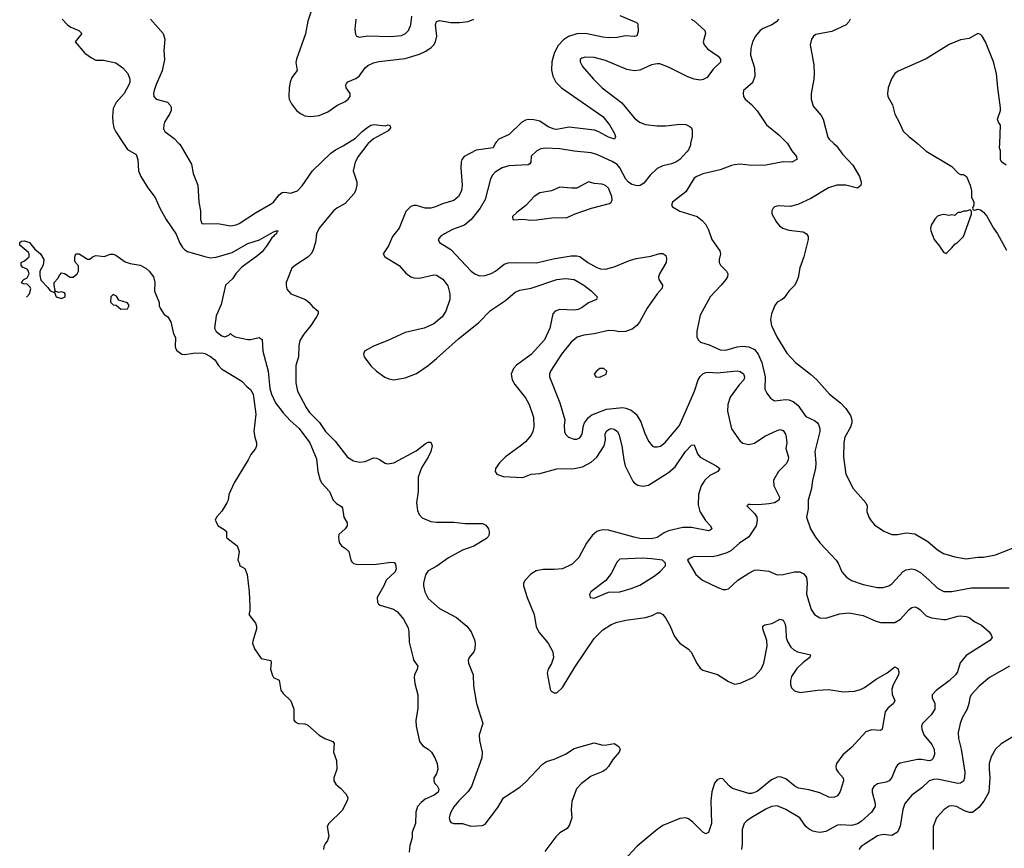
# Model space of a CAD drawing. Header units: inches. Extents: x 1771504 to 1971212, y 471788 to 643615.
# Tile 11 of 256: x 1800597 to 1807476, y 535078 to 540865. Entities that reach past the tile are written whole.
import ezdxf

# ---------------------------------------------------------------- set-up
doc = ezdxf.new("R2010")
doc.units = ezdxf.units.IN
doc.header["$MEASUREMENT"] = 0
doc.layers.add('B8503', color=7, linetype='Continuous')
doc.layers.add('B8504', color=7, linetype='Continuous')

msp = doc.modelspace()

# ---------------------------------------------------------------- linework, layer by layer
at = {"layer": 'B8503', "color": 5}
for points, elevation in [([(1801322.8, 540000), (1801350, 539958.3), (1801410, 539924), (1801422.6, 539890), (1801427.7, 539810), (1801444, 539770), (1801492.7, 539690), (1801544.5, 539624.5), (1801577.3, 539550), (1801621.6, 539470), (1801690, 539368.5), (1801714.3, 539310), (1801734.8, 539274.8), (1801750, 539258.6), (1801770, 539247.2), (1801890, 539210.2), (1801930, 539202.9), (1801970, 539205.8), (1802081.2, 539238.8), (1802190, 539302.8), (1802273, 539327.1), (1802370, 539383.8), (1802390, 539391.4), (1802402, 539390), (1802393, 539387), (1802391.7, 539370), (1802377.7, 539362.2), (1802370.3, 539350), (1802358.2, 539341.8), (1802325.6, 539290), (1802290, 539244.4), (1802261.7, 539218.3), (1802150, 539136), (1802110, 539095), (1802083.7, 539056.3), (1802036.1, 539010), (1802004.1, 538875.9), (1801970, 538797.2), (1801957.1, 538710), (1801970, 538686.4), (1802010, 538658), (1802030, 538650.8), (1802059, 538661), (1802070, 538674), (1802081, 538661), (1802102, 538650), (1802190, 538631.5), (1802210, 538631.3), (1802270, 538644.6), (1802291.9, 538631.9), (1802296.5, 538550), (1802332.7, 538410), (1802345, 538290), (1802355.9, 538250), (1802385.4, 538190), (1802438.4, 538118.4), (1802485.8, 538065.8), (1802549.1, 538010), (1802623.7, 537910), (1802670, 537798), (1802679.3, 537710), (1802696.3, 537650), (1802708.7, 537628.7), (1802762, 537570), (1802786.4, 537510), (1802810, 537486), (1802845.2, 537465.2), (1802853.4, 537453.4), (1802862, 537390), (1802884.9, 537350), (1802884.9, 537330), (1802870.6, 537310), (1802826.8, 537270), (1802824, 537250), (1802830, 537214), (1802846, 537190), (1802872.8, 537172.8), (1802896, 537150), (1802910.8, 537090), (1802918.5, 537078.5), (1802930, 537067.3), (1802960.9, 537060.9), (1803090, 537061.7), (1803190, 537077.1), (1803213, 537073), (1803222, 537062), (1803226.8, 537030), (1803219.1, 537010), (1803157.1, 536950), (1803140.4, 536910), (1803095.5, 536830), (1803095.9, 536795.9), (1803103.4, 536783.4), (1803116.1, 536776.1), (1803208.6, 536748.6), (1803237.3, 536730), (1803279, 536679), (1803310, 536618), (1803316.4, 536590), (1803317.5, 536517.5), (1803345.8, 536405.8), (1803350.7, 536390), (1803378.8, 536350), (1803374.8, 536330), (1803356.3, 536290), (1803353.4, 536270), (1803357.3, 536230), (1803378, 536150), (1803377.5, 536057.5), (1803363.8, 535970), (1803366, 535930), (1803390, 535824.7), (1803412.8, 535792.8), (1803450, 535770.6), (1803474, 535750), (1803497.3, 535710), (1803513, 535670), (1803518, 535630), (1803510, 535598), (1803491, 535570), (1803490.8, 535550), (1803497.3, 535530), (1803513.3, 535513.3), (1803525.5, 535490), (1803520.5, 535470), (1803493.4, 535450), (1803430, 535421), (1803401.6, 535398.4), (1803376.9, 535370), (1803365.2, 535330), (1803361.6, 535250), (1803338.8, 535190), (1803338, 535150), (1803322.7, 535097.2), (1803317.7, 535050)], 460), ([(1801710.1, 540000), (1801715.1, 539995), (1801796.7, 539856.7), (1801810, 539791), (1801841.1, 539710), (1801848.7, 539591.3), (1801859.5, 539530), (1801860.7, 539470), (1801870, 539442), (1801890, 539438.8), (1801981.4, 539441.4), (1802070, 539426.7), (1802110, 539432), (1802130, 539441.5), (1802243.9, 539516.1), (1802350, 539576), (1802370, 539591.8), (1802410, 539642.6), (1802430, 539657.8), (1802450, 539659.6), (1802490, 539652.8), (1802537.4, 539670), (1802570, 539705.3), (1802642.5, 539810), (1802770, 539932.1), (1802802.6, 539957.4), (1802856.5, 539983.5), (1802882.6, 540000)], 480), ([(1803032.3, 540000), (1803030, 539998), (1802961.3, 539910), (1802941.6, 539870), (1802926.8, 539810), (1802952.2, 539732.2), (1802953.4, 539710), (1802944.2, 539670), (1802931.8, 539650), (1802870, 539581.6), (1802812.1, 539547.9), (1802790, 539529.6), (1802690.3, 539410), (1802670.2, 539370), (1802664.6, 539310), (1802645.2, 539250), (1802633, 539230), (1802610, 539206.3), (1802523.1, 539150), (1802499.5, 539130), (1802458, 539030), (1802458, 539010), (1802463.1, 538983.1), (1802490.3, 538950.3), (1802594.8, 538910), (1802618.8, 538890), (1802642, 538862), (1802682.8, 538830), (1802682, 538810), (1802670.4, 538790), (1802630.2, 538730), (1802582.2, 538670), (1802554.8, 538625.2), (1802546.5, 538590), (1802544.4, 538510), (1802526.9, 538450), (1802525.4, 538330), (1802539, 538270), (1802597.4, 538157.5), (1802622.7, 538122.7), (1802692.3, 538052.3), (1802732.7, 537990), (1802800.4, 537920.4), (1802887.7, 537810), (1802930, 537784.3), (1802970, 537774.3), (1803010, 537778.5), (1803070, 537805.3), (1803090, 537803.6), (1803110, 537794.6), (1803150, 537767.2), (1803170, 537763.2), (1803210, 537770.2), (1803365.9, 537854.1), (1803430, 537903.8), (1803450, 537914.9), (1803470, 537914.8), (1803478, 537890), (1803468.7, 537850), (1803450.2, 537810), (1803405.2, 537734.8), (1803380.1, 537670), (1803381, 537570), (1803370.2, 537490), (1803376.5, 537436.5), (1803388.4, 537408.4), (1803410, 537384.9), (1803470, 537361.6), (1803510, 537356.3), (1803630, 537355.2), (1803710, 537347.2), (1803830, 537345.8), (1803854.1, 537334.1), (1803872, 537310), (1803877.7, 537290), (1803876.2, 537270), (1803868.4, 537251.6), (1803857.4, 537242.6), (1803770, 537187.2), (1803690, 537160.4), (1803592.3, 537107.7), (1803511.5, 537048.5), (1803450, 537015.1), (1803431.9, 536988.1), (1803418, 536930), (1803418, 536910), (1803428.1, 536870), (1803450, 536822.6), (1803530, 536753.8), (1803648.4, 536690), (1803720.4, 536630), (1803750.4, 536590), (1803774.4, 536534.4), (1803778.7, 536510), (1803775.8, 536470), (1803768.9, 536451.1), (1803737.1, 536410), (1803730.4, 536389.6), (1803732.2, 536370), (1803766, 536290), (1803767, 536210), (1803789, 536090), (1803831.6, 535950), (1803806.9, 535870), (1803809.2, 535830), (1803827.3, 535750), (1803825, 535710), (1803753.4, 535510), (1803730, 535474.7), (1803665.4, 535410), (1803630, 535366.6), (1803608.4, 535330), (1803601.8, 535310), (1803598.3, 535290), (1803602, 535270), (1803610, 535258), (1803630, 535250.4), (1803690, 535250.3), (1803750, 535233.4), (1803830, 535237.8), (1803850, 535247.2), (1803937.8, 535362.2), (1803976.8, 535430), (1804090, 535505.8), (1804130, 535538.8), (1804250, 535666.5), (1804276.4, 535683.6), (1804330, 535701.2), (1804410, 535735.6), (1804470, 535774), (1804610, 535814.9), (1804670, 535799.3), (1804699.6, 535800.4), (1804750.6, 535810.6), (1804782, 535790), (1804791.1, 535771.1), (1804786, 535750), (1804741.1, 535698.9), (1804710, 535649.4), (1804691.5, 535628.5), (1804670, 535615.1), (1804590, 535581.1), (1804521.3, 535530), (1804487.1, 535492.9), (1804455.3, 535404.7), (1804448.8, 535348.8), (1804455.5, 535290), (1804439, 535241), (1804422.8, 535217.2), (1804370, 535185.1), (1804342, 535158), (1804265.3, 535054.7)], 480), ([(1803919.9, 540000), (1803905.5, 539970), (1803785.9, 539954.1), (1803703, 539910), (1803686.7, 539890), (1803680.3, 539870), (1803678.3, 539830), (1803687.4, 539710), (1803683.1, 539670), (1803663.6, 539630), (1803630, 539601.8), (1803550, 539579.8), (1803501.7, 539558.3), (1803470, 539549.8), (1803430, 539548.6), (1803370, 539567.2), (1803350, 539568.4), (1803330, 539561.1), (1803295.5, 539524.5), (1803248.1, 539410), (1803201.6, 539350), (1803174.1, 539285.9), (1803137.1, 539230), (1803147.7, 539210), (1803247.8, 539147.8), (1803293.8, 539093.8), (1803330, 539068.9), (1803350, 539061.7), (1803390, 539059.5), (1803490, 539083.1), (1803510, 539080.3), (1803552.6, 539052.6), (1803587.1, 539007.1), (1803602.8, 538950), (1803602.4, 538910), (1803573.8, 538830), (1803548.8, 538790), (1803490, 538741.5), (1803422, 538710), (1803290, 538679.5), (1803170, 538624.5), (1803070, 538586.2), (1803006.4, 538550), (1802999.5, 538530), (1803003.1, 538510), (1803050, 538447.3), (1803090.8, 538410), (1803148.5, 538368.5), (1803176.7, 538356.7), (1803210, 538350.5), (1803290, 538364.4), (1803370, 538394), (1803450, 538450.3), (1803510, 538498.7), (1803663.3, 538636.7), (1803805.4, 538750), (1803886.2, 538833.8), (1803990, 538903.5), (1804057.6, 538962.4), (1804090, 538976.3), (1804170, 538990.1), (1804350, 539050.2), (1804410, 539057.6), (1804470, 539050.2), (1804538, 539010), (1804590, 538970.4), (1804630.8, 538930), (1804626, 538910), (1804570, 538886.6), (1804525.9, 538854.2), (1804498.3, 538841.7), (1804470, 538837.4), (1804370, 538841.7), (1804338, 538830), (1804322.6, 538810), (1804300.2, 538710), (1804264.1, 538630), (1804170, 538527.4), (1804068.2, 538451.8), (1804046.9, 538430), (1804030.2, 538390), (1804036.5, 538350), (1804056.3, 538316.3), (1804130, 538224.4), (1804156.8, 538176.8), (1804186.2, 538090), (1804190, 538022), (1804182.4, 537990), (1804170, 537963.6), (1804130, 537916.3), (1804094.4, 537885.6), (1803990, 537812.8), (1803948.7, 537770), (1803922, 537730), (1803919.5, 537710), (1803930.3, 537690.3), (1803974.3, 537674.3), (1804111.2, 537668.8), (1804170, 537690.2), (1804230, 537695.8), (1804350, 537728.5), (1804471.2, 537731.2), (1804530, 537743.2), (1804590, 537775), (1804630, 537810.2), (1804679.5, 537890), (1804689.1, 537930), (1804687.8, 537970), (1804694.3, 537990), (1804710, 538002.8), (1804730, 538009.1), (1804750, 538005.8), (1804759.5, 537999.5), (1804770.7, 537990.7), (1804782, 537970), (1804804.3, 537890), (1804816.8, 537790), (1804826.8, 537750), (1804881.7, 537641.7), (1804890.4, 537630), (1804915, 537615), (1804950, 537608), (1804990, 537614.3), (1805130, 537702.3), (1805176.6, 537743.4), (1805247.9, 537850), (1805290, 537894.4), (1805310, 537894.8), (1805333.3, 537833.3), (1805350, 537808.9), (1805462, 537750), (1805487.3, 537730), (1805474.8, 537710), (1805419.4, 537680.6), (1805383.1, 537650), (1805357.3, 537610), (1805339, 537550), (1805337.8, 537477.8), (1805348.9, 537430), (1805387.1, 537367.1), (1805423.8, 537330), (1805433, 537310), (1805420.5, 537299.5), (1805410, 537296.2), (1805290, 537319.4), (1805230, 537317.5), (1805130, 537295.7), (1805099.1, 537280.9), (1805050, 537247.6), (1805010, 537238.6), (1804930, 537242.6), (1804889.9, 537249.9), (1804710, 537300.5), (1804670, 537303.2), (1804650, 537298.6), (1804628.7, 537290), (1804596.3, 537263.7), (1804556.9, 537210), (1804504.2, 537110), (1804457.6, 537062.4), (1804390, 537029.8), (1804330, 537024.7), (1804254.7, 537025.3), (1804204.8, 537015.2), (1804167.1, 536992.9), (1804128, 536950), (1804117.1, 536930), (1804116.4, 536910), (1804143.1, 536830), (1804191.1, 536711.1), (1804205.5, 536625.5), (1804225.9, 536585.9), (1804288.7, 536510), (1804321.6, 536450), (1804326, 536410), (1804311.7, 536368.3), (1804288.2, 536330), (1804281.6, 536301.6), (1804303, 536190), (1804310, 536176), (1804330, 536162.8), (1804350, 536164), (1804390, 536200.7), (1804476.5, 536343.5), (1804610, 536543.7), (1804670, 536604), (1804730, 536641.3), (1804770, 536658.2), (1804831.5, 536671.5), (1804969.8, 536690.2), (1805015.3, 536704.7), (1805050, 536721.6), (1805070, 536723), (1805090, 536710.6), (1805107.7, 536687.7), (1805140.4, 536630), (1805170, 536562.8), (1805193, 536530), (1805210, 536510.6), (1805268.9, 536468.9), (1805287.9, 536447.9), (1805330, 536366), (1805350, 536336.4), (1805370, 536321.1), (1805471.3, 536291.3), (1805550, 536242.4), (1805590, 536224.9), (1805630, 536230.5), (1805710, 536266), (1805730, 536278.7), (1805776.4, 536330), (1805795.4, 536370), (1805819, 536490), (1805816.2, 536530), (1805789.8, 536610), (1805789.7, 536630.3), (1805801.7, 536638.3), (1805852, 536648), (1805910, 536677.3), (1805930, 536670.8), (1805943.9, 536643.9), (1805950.2, 536610.2), (1805951.3, 536550), (1805961.3, 536521.3), (1805983.4, 536483.4), (1806004.6, 536464.6), (1806030, 536450.2), (1806120.7, 536430), (1806117.1, 536410), (1806070, 536374.7), (1806026.9, 536333.1), (1805990, 536277), (1805981.3, 536250), (1805981.6, 536221.6), (1805990, 536198), (1806010, 536178), (1806050, 536166.9), (1806170, 536182.3), (1806250, 536186.8), (1806350, 536171.1), (1806430, 536176.5), (1806470, 536186.5), (1806498.3, 536201.7), (1806579.7, 536260.3), (1806656.8, 536303.2), (1806710, 536346), (1806732.8, 536332.8), (1806739.1, 536310), (1806735.8, 536290), (1806699.7, 536220.3), (1806689.1, 536190), (1806692.3, 536152.3), (1806710.2, 536109.7), (1806702.4, 536090), (1806662.2, 536057.8), (1806642.3, 536030), (1806623, 535910), (1806610, 535901.3), (1806550, 535904.2), (1806509.4, 535890.6), (1806410, 535785.1), (1806348.4, 535730), (1806303, 535670), (1806299.1, 535650), (1806302, 535630), (1806314, 535610), (1806350, 535570.8), (1806352, 535550), (1806330, 535475.3), (1806310, 535445.2), (1806290, 535436), (1806267.3, 535432.7), (1806250, 535436.2), (1806186.4, 535466.4), (1806110, 535485.5), (1806036.8, 535496.8), (1806011.4, 535511.4), (1805950, 535563.1), (1805910, 535577.2), (1805890, 535574.8), (1805850, 535555.5), (1805750, 535475.3), (1805710, 535459.8), (1805690, 535461.2), (1805576.2, 535496.2), (1805553.5, 535513.5), (1805510, 535563.6), (1805490, 535566.3), (1805470, 535556.3), (1805450, 535531.8), (1805433.3, 535473.3), (1805425.2, 535410), (1805430.2, 535250), (1805410, 535189.4), (1805390, 535179.5), (1805370, 535189.6), (1805300.8, 535260.8), (1805270, 535283.1), (1805250, 535289.7), (1805210, 535285.3), (1805090, 535237.2), (1805050.1, 535209.9), (1804910, 535093.3), (1804814.7, 534990)], 520), ([(1805284.4, 540000), (1805282.4, 539990), (1805270, 539957.2), (1805258.6, 539941.4), (1805209.1, 539890), (1805181.1, 539870), (1805150, 539857.5), (1805090, 539844.8), (1805050, 539826.2), (1805000.8, 539779.2), (1804957.6, 539722.5), (1804931.7, 539708.3), (1804910, 539704.6), (1804873.7, 539713.7), (1804849.9, 539729.9), (1804832.6, 539752.6), (1804790.3, 539830.3), (1804770, 539854.2), (1804735.2, 539875.2), (1804630, 539923.9), (1804590, 539936.5), (1804470, 539947.5), (1804370, 539963.9), (1804271.1, 539968.9), (1804237.1, 539962.9), (1804210, 539948.5), (1804170, 539913.3), (1804167.6, 539870), (1804161.7, 539858.3), (1804150, 539851.1), (1804015.2, 539844.8), (1803968, 539830), (1803919.5, 539800.5), (1803900.4, 539779.6), (1803886.1, 539753.9), (1803850.1, 539609.9), (1803813.2, 539550), (1803750.1, 539469.9), (1803703.8, 539430), (1803620.7, 539399.3), (1803565.5, 539370), (1803536.3, 539350), (1803520.7, 539330), (1803530.6, 539310), (1803610, 539260.3), (1803750.4, 539110), (1803776.3, 539090), (1803810, 539077.4), (1803850, 539079.5), (1803890, 539092.2), (1803922, 539110), (1803982.7, 539157.3), (1804010, 539166.3), (1804070, 539170.4), (1804207.9, 539167.9), (1804324.4, 539195.6), (1804450, 539216.1), (1804490, 539216.5), (1804510, 539211.6), (1804566, 539170), (1804630, 539134.3), (1804653.9, 539126.1), (1804690, 539123.2), (1804750, 539140.2), (1804857.2, 539182.8), (1804903.7, 539196.3), (1805005.4, 539214.6), (1805070, 539232.8), (1805090, 539231.6), (1805110, 539219.3), (1805116.9, 539196.9), (1805112.9, 539170), (1805067.7, 539090), (1805060.9, 539070), (1805062.3, 539050), (1805088.5, 539010), (1805085.7, 538990), (1805050, 538949.7), (1804980.3, 538850), (1804927.6, 538752.4), (1804908.2, 538730), (1804875.9, 538704.1), (1804830, 538686.4), (1804790, 538685.2), (1804750, 538693.2), (1804710, 538694.3), (1804610, 538671.9), (1804537.3, 538662.7), (1804492.6, 538647.4), (1804450, 538612.2), (1804381.8, 538530), (1804305.8, 538410), (1804298.5, 538390), (1804297.7, 538370), (1804371.3, 538190), (1804405.5, 538070), (1804400.9, 538030), (1804404.2, 537990), (1804410.3, 537970.4), (1804430, 537948.5), (1804470, 537934.9), (1804490, 537934.9), (1804510, 537943.8), (1804527.6, 537970), (1804536.2, 538030), (1804543.5, 538050), (1804570, 538086.7), (1804595.3, 538104.7), (1804696, 538144), (1804810, 538156.6), (1804832.7, 538152.7), (1804870, 538137.8), (1804904, 538110), (1804937.4, 538057.4), (1804962, 537982), (1804990, 537920.5), (1805016.3, 537890), (1805030, 537882.6), (1805050, 537881.7), (1805072.9, 537887.1), (1805107.5, 537912.5), (1805205.7, 538030), (1805312.2, 538270), (1805336, 538350), (1805350, 538372.6), (1805370, 538391.3), (1805390, 538401.5), (1805410, 538404.6), (1805470, 538398), (1805610, 538413.7), (1805630, 538408.2), (1805652.7, 538392.7), (1805660.2, 538370), (1805656, 538350), (1805623.9, 538316.1), (1805560.7, 538230), (1805543.1, 538176.9), (1805541.5, 538130), (1805570, 538007.7), (1805630, 537921.6), (1805650, 537907.2), (1805690, 537898.5), (1805730, 537908.1), (1805803.7, 537956.3), (1805890, 537996.5), (1805910, 538002), (1805930, 537996), (1805947.6, 537970), (1805952.4, 537950), (1805955.3, 537910), (1805950.2, 537870), (1805967.2, 537810), (1805966.2, 537790), (1805953.9, 537766.1), (1805899, 537710), (1805864.4, 537650), (1805864.9, 537610), (1805906.3, 537530), (1805899.5, 537510), (1805870, 537490.9), (1805830, 537483.1), (1805757.4, 537477.4), (1805699.8, 537480.2), (1805690, 537479), (1805678, 537470), (1805733.8, 537413.8), (1805746, 537390), (1805750.3, 537370), (1805741.5, 537330), (1805690, 537254.3), (1805624.9, 537210), (1805564.2, 537155.8), (1805538.2, 537141.8), (1805470, 537120.5), (1805434.5, 537114.5), (1805310, 537116), (1805276.9, 537103.1), (1805262, 537090), (1805320.7, 536990), (1805367.3, 536950), (1805470, 536902), (1805510, 536886), (1805530, 536884.7), (1805550, 536891.3), (1805614, 536950), (1805690, 537000.7), (1805730, 537020.5), (1805750, 537023), (1805830, 537012.4), (1805890, 536988.7), (1805930, 536990.3), (1806010, 537008), (1806047.9, 537007.9), (1806074.7, 536994.7), (1806093.8, 536970), (1806097.8, 536930), (1806092.9, 536852.9), (1806126.5, 536746.5), (1806150.2, 536710.2), (1806188, 536688), (1806230, 536685.3), (1806324.8, 536715.2), (1806390, 536722.6), (1806490, 536702.9), (1806573.1, 536666.9), (1806610, 536655.6), (1806710, 536654.9), (1806750, 536678.7), (1806810, 536746), (1806830, 536759.1), (1806850, 536764.4), (1806870, 536758.5), (1806886.5, 536746.5), (1806930, 536701.5), (1806966.6, 536686.6), (1807050, 536676.3), (1807070, 536677.1), (1807150, 536699), (1807170, 536700.6), (1807210, 536697.2), (1807230.2, 536690.2), (1807270, 536660.5), (1807315.8, 536635.8), (1807370, 536590.6), (1807384, 536570), (1807390.6, 536550), (1807375.5, 536530), (1807210, 536425.1), (1807167.5, 536372.5), (1807147.9, 536310), (1807135.8, 536290), (1807090, 536247.2), (1806999.3, 536180.7), (1806971.8, 536150), (1806971.8, 536130), (1806990.2, 536090), (1806991.1, 536050), (1806965.2, 536010), (1806904, 535950), (1806896.9, 535930), (1806898.6, 535910), (1806914.4, 535870), (1806970, 535802.3), (1806986.4, 535770), (1806988.1, 535731.9), (1806976.3, 535703.7), (1806966.7, 535693.3), (1806950, 535688), (1806898.1, 535698.1), (1806870, 535697.3), (1806748.6, 535671.4), (1806730, 535660.5), (1806717.2, 535642.8), (1806690, 535573.3), (1806670.7, 535549.3), (1806650, 535539.3), (1806590, 535528.6), (1806563.6, 535510), (1806552.8, 535490), (1806552.2, 535470), (1806574.2, 535390), (1806572.6, 535370), (1806547.9, 535330), (1806475.6, 535264.4), (1806450, 535248.7), (1806410, 535237.5), (1806330, 535242), (1806310, 535239.1), (1806230, 535196.3), (1806190, 535189.1), (1806170, 535190.5), (1806138.3, 535198.3), (1806111.5, 535211.5), (1806089.6, 535230), (1806047, 535290), (1805950, 535349.7), (1805890, 535375.3), (1805850, 535370.8), (1805810, 535351.8), (1805706.7, 535290), (1805677.6, 535270), (1805659.5, 535250), (1805645.2, 535210), (1805644.2, 535110), (1805639.5, 535070)], 540), ([(1805962.1, 540000), (1805990.3, 539950.3), (1806022.8, 539910), (1806026, 539890), (1805992, 539870), (1805930, 539872.1), (1805810, 539849.2), (1805710, 539846.5), (1805630, 539856.2), (1805590, 539851.6), (1805570, 539848), (1805490, 539817.5), (1805370, 539787.8), (1805328.2, 539770), (1805310, 539757.4), (1805250, 539662), (1805158, 539590), (1805151.3, 539570), (1805158, 539558), (1805208.9, 539528.9), (1805330.8, 539490), (1805363.9, 539463.9), (1805390, 539434.8), (1805410, 539398), (1805433.4, 539330), (1805488.2, 539250), (1805493, 539230), (1805482.8, 539190), (1805484, 539170), (1805494, 539150), (1805535.5, 539110), (1805543.8, 539090), (1805541.6, 539070), (1805530.5, 539050), (1805498.4, 539010), (1805420.5, 538930), (1805350, 538801.2), (1805328.4, 538690), (1805328.2, 538650), (1805336.3, 538630), (1805353.7, 538613.7), (1805414.7, 538594.7), (1805490, 538558.6), (1805530, 538557.5), (1805610, 538580.9), (1805650, 538585.7), (1805690, 538580.6), (1805730, 538560.7), (1805756.2, 538530), (1805782.7, 538470), (1805805.4, 538370), (1805803.8, 538283.8), (1805816.2, 538256.2), (1805842, 538222), (1805870, 538203.8), (1805950, 538212.2), (1805970, 538211.2), (1805999.6, 538199.6), (1806032.7, 538172.7), (1806090, 538094.9), (1806150, 538064.9), (1806170.2, 538050.2), (1806178.4, 538038.4), (1806187.7, 538010), (1806186.9, 537990), (1806151.1, 537850), (1806159.8, 537770), (1806156.3, 537730), (1806135.8, 537650), (1806129.1, 537590), (1806105.2, 537510), (1806104.9, 537450), (1806092.7, 537390), (1806121.6, 537310), (1806156.4, 537250), (1806189.1, 537209.1), (1806301.3, 537090), (1806315.8, 537070), (1806340.4, 537010), (1806372.8, 536972.8), (1806409.2, 536949.2), (1806490, 536921.3), (1806590, 536900.2), (1806630, 536898.5), (1806670, 536911.7), (1806690, 536925.7), (1806770, 537011.5), (1806790, 537022.8), (1806830, 537030.3), (1806850, 537025.3), (1806890, 537003.2), (1806951.7, 536951.7), (1807010, 536894), (1807052.5, 536872.5), (1807110, 536872.4), (1807243.2, 536896.8), (1807510, 536896.5)], 560), ([(1806285.6, 540000), (1806303.7, 539983.7), (1806346.2, 539926.2), (1806417, 539850), (1806464.9, 539770), (1806475.3, 539730), (1806472.8, 539707.2), (1806450, 539689.6), (1806368, 539710), (1806304.7, 539710), (1806246.8, 539690), (1806123.4, 539616.6), (1806033.6, 539573.6), (1805978.8, 539561.2), (1805895.5, 539564.5), (1805870, 539559), (1805861, 539550), (1805851.3, 539530), (1805852, 539510), (1805884, 539450), (1805904.7, 539424.7), (1805928.6, 539408.6), (1805970, 539395.5), (1806070, 539383.8), (1806093, 539370), (1806104.4, 539350), (1806106.4, 539330), (1806075.5, 539210), (1806047.1, 539132.9), (1806035.6, 539064.4), (1806022, 539030), (1806010, 539009.2), (1805970.7, 538970), (1805937, 538923), (1805922.8, 538910), (1805890, 538892), (1805873, 538870), (1805848.2, 538810), (1805842.4, 538770), (1805850.4, 538730), (1805886, 538650), (1805956, 538536), (1806017.1, 538470), (1806122.4, 538390), (1806166.7, 538350), (1806254, 538250), (1806331.6, 538190), (1806368.7, 538148.7), (1806400.9, 538100.9), (1806411.2, 538070), (1806411.1, 538050), (1806400.6, 538019.4), (1806361.8, 537950), (1806353.6, 537910), (1806352.8, 537810), (1806368.8, 537690), (1806419.3, 537590), (1806508, 537490), (1806517.1, 537470), (1806514.9, 537430), (1806530.3, 537390.4), (1806544.4, 537364.4), (1806570, 537336.3), (1806633.5, 537293.5), (1806690, 537270.4), (1806730, 537270.4), (1806790, 537282.4), (1806850, 537274.9), (1806941.5, 537221.5), (1807010, 537163.1), (1807050, 537137.4), (1807130, 537112.8), (1807210, 537100.7), (1807290, 537110.2), (1807330, 537110.3), (1807413.2, 537126.8), (1807585.4, 537194.6)], 580), ([(1806870, 540000), (1806930, 539946), (1807110, 539839.1), (1807154.4, 539794.4), (1807170, 539784.7), (1807190, 539784.7), (1807210.7, 539770.7), (1807236, 539710), (1807246, 539670), (1807245.4, 539625.4), (1807262, 539590), (1807262, 539570), (1807254, 539550), (1807258, 539538), (1807270, 539534), (1807290, 539542), (1807310, 539538), (1807330, 539522), (1807353.2, 539493.2), (1807399.1, 539410), (1807428, 539370), (1807490, 539256)], 620), ([(1807488, 539850), (1807458, 539870), (1807450, 539886), (1807448.4, 539948.4), (1807442, 539970), (1807443.3, 540000)], 620), ([(1800646, 538927.5), (1800646, 538930), (1800666, 538950), (1800674.6, 538985.4), (1800670, 538998), (1800650, 539018), (1800620.4, 539020.4), (1800608, 539030), (1800626, 539050), (1800650, 539062), (1800664, 539090), (1800659.3, 539110), (1800650, 539124), (1800616.4, 539136.4), (1800608, 539150), (1800608, 539170), (1800630, 539181), (1800664, 539210), (1800664, 539230), (1800658.6, 539238.6), (1800597.2, 539290), (1800599, 539310), (1800610, 539318.8), (1800630, 539320.7), (1800664.7, 539310), (1800702, 539262), (1800742, 539230), (1800764.7, 539190), (1800761, 539150), (1800738.8, 539110), (1800738, 539078), (1800744.9, 539044.9), (1800794.8, 538994.8), (1800810, 538972), (1800839.6, 538959.6), (1800852, 538930), (1800890, 538917.3), (1800915.3, 538930), (1800915.3, 538950), (1800910, 538958), (1800890, 538964), (1800870, 538959), (1800850, 538966), (1800842, 538962), (1800846, 538974), (1800837.2, 539010), (1800837.2, 539030), (1800862.7, 539057.3), (1800876.5, 539083.5), (1800890, 539098), (1800910, 539092), (1800950, 539066), (1800970, 539066), (1800998, 539090), (1801008.7, 539110), (1801007.3, 539147.3), (1800986, 539170), (1800982, 539182), (1800982, 539210), (1800990, 539231), (1801012, 539230), (1801070, 539192), (1801087.3, 539192.7), (1801106, 539210), (1801130, 539218), (1801190, 539211.3), (1801230, 539226.8), (1801250, 539227.3), (1801270, 539220.5), (1801334.9, 539174.9), (1801370, 539162.4), (1801438, 539150), (1801477.3, 539130), (1801501, 539110), (1801531.3, 539070), (1801541, 539030), (1801538, 538970), (1801571, 538890), (1801571.3, 538870), (1801578, 538850), (1801605.4, 538805.4), (1801632, 538790), (1801654, 538754), (1801670.9, 538670.9), (1801686, 538646), (1801683.4, 538583.4), (1801684.9, 538570), (1801694.3, 538554.3), (1801730.2, 538530.2), (1801750, 538527.4), (1801810, 538536.9), (1801870, 538539.5), (1801890, 538534.9), (1801930, 538513.7), (1801959.3, 538490), (1801985.5, 538450), (1802007.6, 538427.6), (1802150, 538340.4), (1802183.4, 538303.4), (1802210, 538283.1), (1802229, 538250), (1802247.7, 538110), (1802234, 537990), (1802239, 537950), (1802251.3, 537910), (1802252.1, 537887.9), (1802244.9, 537870), (1802211.7, 537828.3), (1802193.7, 537790), (1802095.6, 537630), (1802058, 537550), (1802053, 537510), (1802044.9, 537490), (1802008.3, 537431.7), (1801971.3, 537390), (1801962.8, 537370), (1801984.7, 537330), (1802025.4, 537305.4), (1802042, 537290), (1802042, 537250), (1802045.4, 537245.4), (1802116, 537190), (1802131, 537150), (1802122, 537090), (1802132, 537068), (1802132, 537052), (1802170, 537031.3), (1802186, 536990), (1802201, 536870), (1802206, 536770), (1802205.4, 536734.6), (1802198, 536710), (1802244.7, 536650), (1802251, 536630), (1802251, 536610), (1802225.4, 536525.4), (1802224.7, 536510), (1802238, 536470), (1802284, 536404), (1802350.7, 536390.7), (1802353.7, 536373.7), (1802350.4, 536330), (1802363.7, 536283.7), (1802370, 536271), (1802410, 536252), (1802421.6, 536181.6), (1802438.4, 536158.4), (1802488, 536110), (1802499.5, 536090), (1802511.7, 536050), (1802513.2, 535973.2), (1802521.3, 535961.3), (1802542, 535950), (1802590, 535946.4), (1802610, 535938.4), (1802690, 535868.2), (1802730, 535845.5), (1802784, 535824), (1802794.8, 535810), (1802790.4, 535750), (1802810.5, 535690), (1802813, 535630), (1802790.8, 535570), (1802790.8, 535550), (1802805.2, 535525.2), (1802838.5, 535498.5), (1802876.8, 535456.8), (1802890.6, 535429.4), (1802886, 535410), (1802850, 535342), (1802756, 535250), (1802746, 535230), (1802756.8, 535163.2), (1802747.9, 535132.1), (1802730.6, 535109.4), (1802722.8, 535090), (1802720.7, 535070)], 440), ([(1807510.9, 536349.1), (1807372.4, 536270), (1807299.5, 536210), (1807243.7, 536150), (1807234, 536130), (1807228.8, 536090), (1807215.3, 536050), (1807181.3, 535990), (1807166.7, 535950), (1807153.7, 535886.3), (1807154.9, 535845.1), (1807174.3, 535770), (1807199.6, 535610), (1807198.5, 535570), (1807190, 535547.3), (1807170, 535532.8), (1807150, 535530.9), (1807010, 535560.2), (1806981.5, 535558.5), (1806950, 535549.7), (1806899.6, 535500.4), (1806830.2, 535449.8), (1806781.5, 535390), (1806766.2, 535350), (1806748.5, 535231.5), (1806729.2, 535190.8), (1806690, 535168.2), (1806630, 535174.5), (1806590, 535165.4), (1806503, 535110), (1806476.3, 535090), (1806459.1, 535070)], 560), ([(1807588.2, 535890), (1807453.5, 535806.5), (1807414.9, 535770), (1807382.9, 535717.1), (1807370.1, 535670), (1807368.9, 535630), (1807375.3, 535570), (1807367.7, 535470), (1807333.4, 535406.6), (1807297, 535363), (1807252.3, 535327.7), (1807233.2, 535326.8), (1807198.6, 535338.6), (1807142.7, 535370), (1807110, 535375.6), (1807090, 535372.2), (1807055.5, 535350), (1807002.8, 535290), (1806978, 535230), (1806977.6, 535070)], 580)]:
    msp.add_lwpolyline(points, dxfattribs=dict(at, elevation=elevation))
for points, elevation in [([(1804570, 539732), (1804490.3, 539689.7), (1804452, 539688), (1804370, 539694.5), (1804312, 539670), (1804230, 539656), (1804190.4, 539629.6), (1804132.5, 539567.5), (1804070, 539519.3), (1804040.7, 539490), (1804042, 539470), (1804050, 539467.3), (1804110, 539471), (1804170, 539464), (1804210, 539467.7), (1804330, 539484.9), (1804417.5, 539482.5), (1804470, 539507.7), (1804591.9, 539548.1), (1804718, 539582), (1804728.7, 539590), (1804736, 539604), (1804732.7, 539630), (1804710, 539689), (1804690, 539707), (1804664.1, 539715.9), (1804610, 539722)], 560), ([(1807238, 539538), (1807210, 539528), (1807190, 539528), (1807170, 539518), (1807150, 539518), (1807130, 539498), (1807110, 539502), (1807090, 539497.2), (1807050, 539505.2), (1807030, 539501.2), (1807010, 539493.2), (1806990, 539473.2), (1806964.9, 539430), (1806959.1, 539410), (1806962, 539390), (1806984.9, 539330), (1807023.5, 539283.5), (1807050, 539242), (1807070, 539232), (1807110, 539271.3), (1807130, 539298), (1807150, 539311.3), (1807190, 539352), (1807247.3, 539507.3), (1807247.3, 539527.3)], 620), ([(1801250, 538946), (1801234, 538930), (1801232.7, 538892.7), (1801250, 538874), (1801272, 538872), (1801303.6, 538843.6), (1801350, 538844.7), (1801362, 538870), (1801350, 538888), (1801290, 538906), (1801274, 538934)], 440), ([(1804678, 538430), (1804650, 538429), (1804626, 538410), (1804611.3, 538390), (1804622, 538370), (1804650, 538368.2), (1804694, 538390), (1804699, 538410)], 560), ([(1804950, 537104.4), (1804790, 537096.4), (1804770, 537078.4), (1804730, 536997), (1804692.4, 536947.6), (1804586.8, 536870), (1804578, 536850), (1804582, 536830), (1804610, 536825.5), (1804710, 536866.7), (1804790, 536870.3), (1804870, 536892.8), (1804930, 536916.9), (1805030, 536979.5), (1805069.4, 537010), (1805109, 537050), (1805109, 537070), (1805088, 537090), (1805010, 537100.3)], 540)]:
    msp.add_lwpolyline(points, close=True, dxfattribs=dict(at, elevation=elevation))
at = {"layer": 'B8504', "color": 5}
for points, elevation in [([(1802673.3, 541046.7), (1802610, 540854), (1802593.4, 540766.6), (1802530.2, 540590), (1802527.1, 540567.1), (1802535.8, 540510), (1802499.2, 540460.8), (1802485.7, 540430), (1802478.7, 540390), (1802476.4, 540330), (1802479.3, 540310), (1802496.7, 540276.7), (1802530.4, 540230.4), (1802558.8, 540210), (1802590, 540194.9), (1802610.4, 540190.4), (1802631.4, 540188.6), (1802690, 540195.3), (1802750, 540221.1), (1802813, 540267), (1802870, 540293.7), (1802892.8, 540310), (1802906.6, 540330), (1802905.6, 540350), (1802878.3, 540390), (1802875.8, 540410), (1802880.6, 540419.4), (1802889.1, 540430.9), (1802946, 540454), (1802969.8, 540470), (1803010, 540528), (1803030, 540544.5), (1803070, 540563.5), (1803106.5, 540573.5), (1803290, 540593.2), (1803390, 540624.2), (1803434.6, 540645.4), (1803471.2, 540670), (1803490.6, 540689.4), (1803502.7, 540710), (1803511.7, 540750), (1803502.8, 540830), (1803510, 540853.1), (1803530, 540858.8), (1803610, 540846.6), (1803670, 540844.8), (1803730, 540853), (1803769.7, 540870)], 520), ([(1800893.4, 540870), (1800930.3, 540830), (1800953.9, 540813.8), (1801010.4, 540790), (1801032.4, 540770), (1800984.7, 540710), (1801052.7, 540632.7), (1801098, 540598), (1801130, 540583), (1801182, 540582), (1801270, 540563), (1801317.3, 540530), (1801352.7, 540490), (1801366.4, 540450), (1801366.7, 540430), (1801359.5, 540410), (1801326.5, 540350), (1801272.2, 540287.8), (1801250, 540245.6), (1801244.8, 540190), (1801246.8, 540150), (1801255.9, 540110), (1801270, 540081), (1801322.8, 540000)], 460), ([(1801510, 540868.7), (1801599.5, 540770), (1801612.2, 540730), (1801605.3, 540650), (1801608.2, 540588.2), (1801592, 540508), (1801550, 540411.8), (1801537.3, 540370), (1801532, 540350), (1801534.4, 540330), (1801550.3, 540310.3), (1801630.2, 540290.2), (1801648.7, 540268.7), (1801654.4, 540254.4), (1801654.6, 540230), (1801646.7, 540210), (1801609.2, 540150), (1801603.2, 540130), (1801602.4, 540102.4), (1801610, 540084.9), (1801675.2, 540035.2), (1801710.1, 540000)], 480), ([(1802944.9, 540870), (1802939.1, 540799.1), (1802943.8, 540763.8), (1802950.7, 540750.7), (1802970, 540742.8), (1803030, 540752.4), (1803190, 540747.2), (1803264.5, 540755.5), (1803291.4, 540768.6), (1803313.7, 540790), (1803329.8, 540830), (1803336.2, 540890)], 540), ([(1804790, 540894.9), (1804905.5, 540845.5), (1804915.6, 540835.6), (1804917.3, 540782.7), (1804907.9, 540752.1), (1804891.7, 540748.3), (1804830, 540753.5), (1804770, 540740.6), (1804710, 540739), (1804670, 540742.5), (1804550, 540767.9), (1804490, 540767.7), (1804432.2, 540747.8), (1804396.1, 540723.9), (1804357.7, 540682.3), (1804330.2, 540630), (1804314.4, 540570), (1804313.1, 540513.1), (1804322.4, 540470), (1804341.5, 540430), (1804382.6, 540390), (1804670.3, 540190), (1804716.5, 540130), (1804751.7, 540070), (1804760.5, 540050), (1804752, 540030), (1804710, 540043.9), (1804642, 540082), (1804612.6, 540092.6), (1804434.4, 540114.4), (1804350, 540099.4), (1804330, 540100.3), (1804290, 540116.8), (1804230, 540155.9), (1804190, 540167), (1804152.3, 540167.7), (1804130, 540162.6), (1804106, 540150), (1804016.5, 540063.5), (1803944.9, 540030), (1803924.7, 540010), (1803919.9, 540000)], 520), ([(1805289.1, 540869.1), (1805310, 540856.4), (1805383, 540790), (1805388.4, 540770), (1805372.4, 540710), (1805378.4, 540690), (1805401.8, 540661.8), (1805477.6, 540610), (1805492, 540590), (1805492.4, 540567.6), (1805440.7, 540519.2), (1805398.9, 540461.1), (1805372.6, 540447.4), (1805350, 540443.7), (1805310, 540449.8), (1805265.6, 540465.6), (1805130, 540534.2), (1805070, 540556.9), (1805050, 540558), (1805011.3, 540550), (1804930, 540512), (1804890, 540507), (1804838, 540518), (1804690, 540579.7), (1804610, 540601.7), (1804550, 540604.7), (1804523.4, 540596.6), (1804513.2, 540586.8), (1804512.7, 540570), (1804530, 540538), (1804605.7, 540450), (1804667, 540390), (1804804.8, 540284.8), (1804890, 540180.3), (1804926.4, 540150), (1804970, 540134.4), (1805050, 540124.2), (1805110, 540123.2), (1805210, 540135.9), (1805250, 540132.2), (1805279.5, 540119.5), (1805290.1, 540110.1), (1805294.3, 540094.3), (1805294.4, 540050), (1805284.4, 540000)], 540), ([(1805899.3, 540870), (1805884.9, 540850), (1805852.7, 540830), (1805790, 540803.8), (1805769.5, 540790.5), (1805738.5, 540750), (1805715.6, 540710), (1805704.1, 540664.1), (1805703.1, 540616.9), (1805731.5, 540530), (1805733.8, 540470), (1805715.4, 540424.6), (1805654, 540370), (1805650.6, 540350), (1805653.4, 540330), (1805664.9, 540310), (1805710, 540274), (1805749.5, 540229.5), (1805814.9, 540130), (1805901.4, 540061.4), (1805961.3, 540001.3), (1805962.1, 540000)], 560), ([(1806399.6, 540870), (1806390.5, 540850.5), (1806370, 540829.8), (1806270, 540782.5), (1806158.3, 540761.7), (1806142, 540750), (1806128.2, 540730), (1806120.4, 540690), (1806145.3, 540550), (1806147, 540490), (1806144.6, 540450), (1806127.4, 540350), (1806126.3, 540310), (1806141.2, 540261.2), (1806196, 540196), (1806210.2, 540170.2), (1806243.7, 540043.7), (1806252.4, 540030), (1806285.6, 540000)], 580), ([(1807443.3, 540000), (1807448.9, 540128.9), (1807434, 540150), (1807429.2, 540170), (1807449.3, 540230), (1807449.3, 540249.3), (1807429.4, 540389.4), (1807421.2, 540490), (1807399.3, 540570), (1807345.2, 540710), (1807322, 540750), (1807310, 540762), (1807290, 540768.7), (1807230, 540735.1), (1807170, 540725.6), (1807090, 540691.2), (1806930, 540592.8), (1806733.2, 540506.8), (1806711.2, 540488.8), (1806687.4, 540452.6), (1806664.9, 540390), (1806658.5, 540350), (1806662.4, 540330), (1806695.5, 540270), (1806710, 540205.5), (1806742.3, 540150), (1806770, 540086), (1806810, 540046.4), (1806850, 540018), (1806870, 540000)], 620), ([(1802882.6, 540000), (1802942.4, 540037.6), (1802990, 540083.9), (1803030, 540115.2), (1803050, 540127.9), (1803073.1, 540133.1), (1803150, 540123), (1803170.3, 540130.4), (1803184.7, 540124.7), (1803186.8, 540110), (1803170.4, 540090), (1803070, 540032.4), (1803032.3, 540000)], 480)]:
    msp.add_lwpolyline(points, dxfattribs=dict(at, elevation=elevation))

doc.saveas('drawing.dxf')
